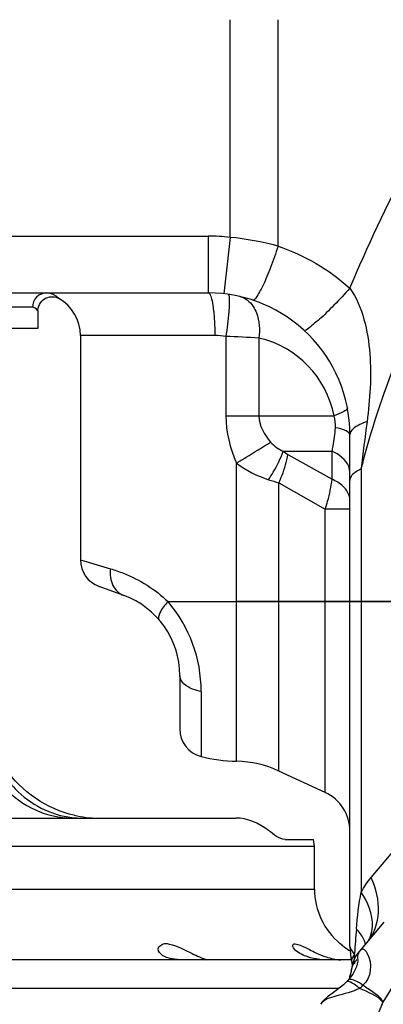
# Model space of a CAD drawing. Header units: millimetres. Extents: x 0 to 11890, y 0 to 8410.
# Tile 65 of 103: x 8269 to 8321, y 2212 to 2351. Entities that reach past the tile are written whole.
import ezdxf

# ---------------------------------------------------------------- set-up
doc = ezdxf.new("R2010")
doc.units = ezdxf.units.MM
doc.header["$LTSCALE"] = 653.95
doc.linetypes.add('CENTER', pattern=[0.6, 0.375, -0.075, 0.075, -0.075])
doc.layers.get('0').update_dxf_attribs({"linetype": 'CONTINUOUS'})
for name, color, linetype in [('304102000001DXF_CONTINUOUS_LINE', 7, 'CONTINUOUS'), ('304103000001_DXF_AXIS', 7, 'CONTINUOUS'), ('304103000001DXF_CONTINUOUS_LINE', 7, 'CONTINUOUS'), ('运动范围_DXF_DIMENSION', 7, 'CONTINUOUS')]:
    doc.layers.add(name, color=color, linetype=linetype)
doc.styles.get("Standard").update_dxf_attribs({"font": 'txt', "width": 0.7})
doc.dimstyles.new('DIMSTYLE_6', dxfattribs={"dimtxt": 100, "dimasz": 60, "dimexe": 2, "dimexo": 0.2, "dimtad": 1, "dimdsep": 46, "dimtxsty": 'Standard', "dimblk": '_FILLED', "dimblk1": '_FILLED', "dimblk2": '_FILLED', "dimcen": 0.09, "dimclrt": 5, "dimazin": 2, "dimtp": 0.01, "dimtm": 0.01, "dimtfac": 1, "dimtofl": 0, "dimtmove": 0, "dimatfit": 3, "dimldrblk": '_FILLED', "dimfxl": 0, "dimtolj": 1, "dimarcsym": 0})

# ---------------------------------------------------------------- blocks, each defined once
blk = doc.blocks.new('_FILLED')
at = {"color": 0, "linetype": 'ByBlock'}
blk.add_solid([(0, 0), (-1, 0.1167), (-1, -0.1167)], dxfattribs=at)
blk = doc.blocks.new('*D33')
at = {"layer": '运动范围_DXF_DIMENSION', "color": 2, "linetype": 'Continuous', "transparency": 16777216}
for p, q in [((7110.32, 2268.78), (9496.4, 2841.39)), ((9066.77, 2738.28), (7110.32, 2268.78)), ((9066.77, 2738.28), (9066.77, 2738.28))]:
    blk.add_line(p, q, dxfattribs=at)
at = {"layer": '运动范围_DXF_DIMENSION', "color": 2, "linetype": 'Continuous', "transparency": 16777216, "xscale": 60, "yscale": 60, "zscale": 60, "rotation": 193.4941138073}
blk.add_blockref('_FILLED', (9066.77, 2738.28), dxfattribs=at)

msp = doc.modelspace()

# ---------------------------------------------------------------- linework, layer by layer
at = {"layer": '304102000001DXF_CONTINUOUS_LINE', "color": 9, "linetype": 'Continuous'}
for p, q in [((8298.923, 2320.104), (8298.923, 2350.777)), ((8305.68, 2318.864), (8305.679, 2350.777)), ((8185.438, 2320.277), (8295.816, 2320.277)), ((8295.816, 2320.277), (8295.816, 2312.277)), ((8298.923, 2320.104), (8298.035, 2312.154)), ((8271.067, 2310.277), (8241.12, 2310.277)), ((8296.764, 2306.277), (8277.816, 2306.277)), ((8298.327, 2306.136), (8298.327, 2294.957)), ((8302.973, 2305.92), (8302.973, 2294.956)), ((8298.327, 2294.957), (8302.973, 2294.957)), ((8302.973, 2294.956), (8313.573, 2294.956)), ((8306.399, 2289.957), (8313.293, 2289.957)), ((8307.072, 2289.523), (8313.293, 2286.009)), ((8313.293, 2286.009), (8313.293, 2289.957)), ((8299.828, 2246.282), (8299.828, 2288.294)), ((8317.416, 2287.467), (8317.416, 2227.858)), ((8305.789, 2285.523), (8312.331, 2281.827)), ((8305.789, 2244.905), (8305.789, 2285.523)), ((8315.816, 2281.827), (8312.331, 2281.827)), ((8312.331, 2241.886), (8312.331, 2281.827)), ((8277.816, 2274.674), (8282.039, 2273.41)), ((8290.169, 2268.777), (8299.828, 2268.777)), ((8360.316, 2268.777), (8299.828, 2268.777)), ((8294.843, 2256.125), (8294.843, 2246.953)), ((8318.823, 2229.916), (8329.316, 2242.422)), ((8325.425, 2220.37), (8320.457, 2212.334)), ((8316.44, 2218.981), (8316.461, 2219.261)), ((8316.103, 2217.3), (8316.099, 2217.106))]:
    msp.add_line(p, q, dxfattribs=at)
at = {"layer": '304102000001DXF_CONTINUOUS_LINE', "color": 7, "linetype": 'Continuous'}
for p, q in [((8241.641, 2312.277), (8295.816, 2312.277)), ((8274.764, 2311.502), (8274.816, 2311.473)), ((8271.816, 2309.758), (8271.816, 2307.277)), ((8271.816, 2307.277), (8188.817, 2307.277)), ((8277.816, 2306.277), (8277.816, 2274.647)), ((8315.816, 2220.183), (8315.816, 2292.277)), ((8283.92, 2269.651), (8280.449, 2270.915)), ((8291.816, 2258.375), (8291.816, 2250.833)), ((8312.331, 2241.886), (8305.789, 2244.905)), ((8320.585, 2223.584), (8316.927, 2219.225)), ((8315.816, 2220.183), (8315.839, 2219.597)), ((8316.686, 2218.897), (8316.418, 2218.39)), ((8316.928, 2219.226), (8316.686, 2218.897)), ((8316.103, 2217.301), (8315.98, 2216.686)), ((8316.24, 2217.887), (8316.103, 2217.3)), ((8316.418, 2218.39), (8316.24, 2217.887)), ((8316.212, 2216.294), (8315.711, 2215.604)), ((8315.848, 2216.093), (8315.734, 2215.636)), ((8315.98, 2216.686), (8315.848, 2216.093)), ((8315.325, 2215.186), (8314.91, 2214.79)), ((8315.491, 2215.359), (8315.324, 2215.185)), ((8315.711, 2215.604), (8315.489, 2215.357))]:
    msp.add_line(p, q, dxfattribs=at)
for points in [[(8271.816, 2309.741), (8271.819, 2309.838), (8271.854, 2310.128), (8271.93, 2310.405), (8272.041, 2310.663), (8272.185, 2310.898), (8272.356, 2311.108), (8272.55, 2311.289), (8272.761, 2311.44), (8272.985, 2311.561), (8273.219, 2311.65), (8273.456, 2311.709), (8273.694, 2311.738), (8273.928, 2311.738)], [(8273.928, 2311.738), (8274.156, 2311.712), (8274.373, 2311.662), (8274.577, 2311.591), (8274.764, 2311.502)], [(8315.816, 2220.183), (8315.833, 2219.687), (8315.902, 2219.005), (8316.004, 2218.315), (8316.042, 2218.068)], [(8318.433, 2221.019), (8318.444, 2221.038), (8318.413, 2220.998), (8318.348, 2220.917)], [(8316.042, 2218.068), (8316.114, 2217.511), (8316.122, 2217.38)], [(8314.91, 2214.79), (8314.076, 2214.121), (8313.288, 2213.558), (8312.631, 2213.064), (8312.043, 2212.516), (8311.674, 2212.04)]]:
    msp.add_lwpolyline(points, dxfattribs=at)
at = {"layer": '304102000001DXF_CONTINUOUS_LINE', "color": 9, "linetype": 'Continuous'}
for centre, radius, start, end in [((8295.816, 2292.277), 28, 83.62989, 90), ((8295.304, 2281.359), 38.914, 74.5365, 84.66436), ((8298.638, 2312.031), 0.0457, 73.46297, 81.85179), ((8299.725, 2309.254), 2.579, 75.97892, 77.03257), ((8296.76, 2297.479), 8.798, 79.73882, 89.97322), ((8290.763, 2093.666), 212.605, 86.70788, 87.96126), ((8299.831, 2292.277), 14, 11.03133, 77.03403), ((8571.27, 2260.133), 255.321, 172.34918, 173.85434), ((8275.381, 2256.124), 19.463, 0.00353, 40.5503), ((8841.012, 2180.375), 525.991, 175.39075, 175.76026), ((8314.726, 2223.073), 4.237, 331.05673, 340.1546), ((8315.099, 2219.934), 2.942, 16.84468, 18.10968), ((8313.838, 2224.701), 5.887, 320.00032, 321.02992), ((8295.872, 2217.642), 20.612, 2.30835, 3.72457), ((8330.956, 2207.996), 17.556, 145.36667, 146.69632), ((8334.094, 2205.83), 21.369, 144.29021, 145.37179), ((8285.169, 2223.791), 31.639, 345.08111, 346.17403), ((8277.316, 2225.746), 39.732, 346.14292, 346.34299), ((8265.396, 2228.606), 51.991, 346.38195, 347.22114), ((8274.973, 2255.238), 58.845, 315.87662, 316.49104)]:
    msp.add_arc(centre, radius, start, end, dxfattribs=at)
at = {"layer": '304102000001DXF_CONTINUOUS_LINE', "color": 7, "linetype": 'Continuous'}
for centre, radius, start, end in [((8271.816, 2306.277), 6, 0, 60.46675), ((8295.816, 2292.277), 20, 0, 90), ((8281.817, 2274.673), 4, 180.00051, 250), ((8279.816, 2258.375), 12, 0.00111, 70.00436), ((8295.816, 2250.833), 4, 180, 255.92196), ((8300.316, 2268.777), 22.5, 255.92196, 268.75669), ((8299.503, 2231.286), 15, 65.22486, 88.75669), ((8309.816, 2236.438), 6, 0.00002, 65.22487)]:
    msp.add_arc(centre, radius, start, end, dxfattribs=at)
at = {"layer": '304102000001DXF_CONTINUOUS_LINE', "color": 9, "linetype": 'Continuous'}
for points in [[(8315.804, 2312.93), (8318.279, 2318.827), (8321.039, 2324.606), (8323.965, 2330.292)], [(8305.68, 2318.864), (8309.394, 2317.637), (8312.918, 2315.571), (8315.804, 2312.93)], [(8317.416, 2287.467), (8320.046, 2298.111), (8324.44, 2308.312), (8329.316, 2318.132)], [(8274.401, 2311.816), (8274.005, 2312.091), (8273.513, 2312.277), (8273.031, 2312.277)], [(8300.35, 2311.756), (8300.702, 2311.668), (8301.04, 2311.501), (8301.331, 2311.284)], [(8301.331, 2311.284), (8301.661, 2311.037), (8301.943, 2310.717), (8302.167, 2310.371)], [(8298.327, 2294.957), (8298.326, 2292.68), (8298.895, 2290.371), (8299.828, 2288.294)], [(8302.973, 2294.956), (8302.972, 2293.605), (8303.732, 2292.268), (8304.628, 2291.255)], [(8313.774, 2293.282), (8313.813, 2293.843), (8313.74, 2294.42), (8313.572, 2294.956)], [(8304.628, 2291.255), (8305.113, 2290.708), (8305.733, 2290.26), (8306.399, 2289.957)], [(8306.399, 2289.957), (8306.615, 2289.801), (8306.84, 2289.654), (8307.072, 2289.523)], [(8299.828, 2288.294), (8301.175, 2287.264), (8302.738, 2286.496), (8304.346, 2285.957)], [(8304.346, 2285.957), (8304.822, 2285.797), (8305.303, 2285.651), (8305.789, 2285.523)], [(8314.826, 2285.035), (8314.383, 2285.447), (8313.848, 2285.767), (8313.293, 2286.009)], [(8315.816, 2283.009), (8315.816, 2283.76), (8315.376, 2284.523), (8314.826, 2285.035)], [(8317.416, 2227.858), (8317.824, 2228.582), (8318.289, 2229.28), (8318.823, 2229.916)], [(8316.722, 2222.643), (8316.863, 2224.391), (8317.065, 2226.14), (8317.416, 2227.858)], [(8317.721, 2221.274), (8317.474, 2221.781), (8317.115, 2222.236), (8316.722, 2222.643)], [(8315.816, 2220.183), (8315.816, 2219.956), (8315.967, 2219.752), (8316.083, 2219.558)], [(8316.083, 2219.558), (8316.199, 2219.364), (8316.322, 2219.174), (8316.44, 2218.981)], [(8317.354, 2219.733), (8317.046, 2219.366), (8316.742, 2218.808), (8316.918, 2218.361)], [(8320.458, 2212.335), (8319.656, 2213.305), (8318.346, 2213.718), (8317.215, 2214.27)], [(8320.457, 2212.334), (8319.696, 2210.49), (8318.9, 2208.646), (8317.867, 2206.94)]]:
    msp.add_open_spline(points, degree=3, dxfattribs=at)
for points, knots in [([(8305.679, 2318.864), (8305.353, 2317.861), (8304.714, 2316.046), (8303.685, 2313.532), (8302.962, 2312.212), (8302.329, 2311.189), (8302.089, 2311.268)], [0, 0, 0, 0, 0.3725235, 0.692604, 0.9107741, 1, 1, 1, 1]), ([(8315.802, 2312.931), (8315.072, 2312.118), (8313.701, 2310.67), (8311.691, 2308.627), (8310.477, 2307.734), (8309.505, 2306.861), (8309.32, 2307.03)], [0, 0, 0, 0, 0.3714558, 0.6942453, 0.9146056, 1, 1, 1, 1]), ([(8315.803, 2312.93), (8317.634, 2310.285), (8319.071, 2303.654), (8318.645, 2297.291), (8318.222, 2294.125)], [0, 0, 0, 0, 0.5017337, 1, 1, 1, 1]), ([(8273.031, 2312.277), (8272.528, 2312.277), (8271.477, 2311.841), (8271.067, 2310.786), (8271.067, 2310.277)], [0, 0, 0, 0, 0.4967781, 1, 1, 1, 1]), ([(8274.816, 2311.474), (8274.788, 2311.515), (8274.638, 2311.62), (8274.508, 2311.741), (8274.401, 2311.816)], [0, 0, 0, 0, 0.2743791, 1, 1, 1, 1]), ([(8295.816, 2312.277), (8296.011, 2312.277), (8296.318, 2311.49), (8296.531, 2310.371), (8296.728, 2308.441), (8296.764, 2307.043), (8296.764, 2306.277)], [0, 0, 0, 0, 0.0944581, 0.3109365, 0.6278844, 1, 1, 1, 1]), ([(8298.764, 2311.767), (8298.853, 2311.051), (8298.682, 2309.155), (8298.49, 2307.288), (8298.327, 2306.136)], [0, 0, 0, 0, 0.3827467, 1, 1, 1, 1]), ([(8298.651, 2312.075), (8298.687, 2312.064), (8298.74, 2311.943), (8298.754, 2311.841), (8298.764, 2311.767)], [0, 0, 0, 0, 0.3310539, 1, 1, 1, 1]), ([(8271.816, 2309.742), (8271.813, 2309.77), (8271.575, 2310.002), (8271.347, 2310.277), (8271.067, 2310.277)], [0, 0, 0, 0, 0.092574, 1, 1, 1, 1]), ([(8302.167, 2310.371), (8302.355, 2310.082), (8303.027, 2308.701), (8303.122, 2307.092), (8302.973, 2305.92)], [0, 0, 0, 0, 0.2256613, 1, 1, 1, 1]), ([(8315.449, 2296.055), (8315.427, 2295.818), (8314.647, 2295.379), (8314.042, 2295.122), (8313.572, 2294.957)], [0, 0, 0, 0, 0.3233053, 1, 1, 1, 1]), ([(8315.446, 2296.105), (8315.448, 2296.097), (8315.45, 2296.08), (8315.449, 2296.063), (8315.449, 2296.055)], [0, 0, 0, 0, 0.4947824, 1, 1, 1, 1]), ([(8318.222, 2294.125), (8317.874, 2294.015), (8316.961, 2293.684), (8315.816, 2292.947), (8315.816, 2292.277)], [0, 0, 0, 0, 0.3525221, 1, 1, 1, 1]), ([(8313.293, 2289.957), (8313.35, 2290.2), (8313.579, 2291.297), (8313.715, 2292.413), (8313.774, 2293.282)], [0, 0, 0, 0, 0.2223699, 1, 1, 1, 1]), ([(8315.816, 2292.277), (8315.816, 2292.533), (8314.977, 2293.046), (8314.29, 2293.181), (8313.775, 2293.282)], [0, 0, 0, 0, 0.3277995, 1, 1, 1, 1]), ([(8299.828, 2288.294), (8300.274, 2288.567), (8301.877, 2289.548), (8303.477, 2290.535), (8304.628, 2291.255)], [0, 0, 0, 0, 0.2777921, 1, 1, 1, 1]), ([(8304.346, 2285.957), (8304.572, 2286.308), (8305.355, 2287.586), (8306.043, 2288.934), (8306.399, 2289.957)], [0, 0, 0, 0, 0.2785903, 1, 1, 1, 1]), ([(8305.789, 2285.523), (8305.951, 2285.871), (8306.505, 2287.158), (8306.925, 2288.515), (8307.072, 2289.523)], [0, 0, 0, 0, 0.2736694, 1, 1, 1, 1]), ([(8315.816, 2286.957), (8315.816, 2287.251), (8315.535, 2288.616), (8314.264, 2289.533), (8313.293, 2289.957)], [0, 0, 0, 0, 0.2178506, 1, 1, 1, 1]), ([(8317.416, 2287.467), (8317.18, 2287.363), (8316.518, 2287.038), (8315.816, 2286.392), (8315.816, 2285.883)], [0, 0, 0, 0, 0.3361824, 1, 1, 1, 1]), ([(8312.331, 2281.827), (8312.452, 2282.198), (8312.868, 2283.567), (8313.183, 2284.973), (8313.293, 2286.009)], [0, 0, 0, 0, 0.2722886, 1, 1, 1, 1]), ([(8282.039, 2273.41), (8281.942, 2272.623), (8282.1, 2271.05), (8283.272, 2269.887), (8283.921, 2269.651)], [0, 0, 0, 0, 0.5344928, 1, 1, 1, 1]), ([(8282.039, 2273.41), (8282.662, 2273.223), (8285.62, 2272.198), (8288.379, 2270.498), (8290.169, 2268.777)], [0, 0, 0, 0, 0.2074204, 1, 1, 1, 1]), ([(8290.169, 2268.777), (8289.724, 2268.299), (8289.128, 2267.631), (8288.714, 2266.434), (8288.934, 2266.176)], [0, 0, 0, 0, 0.6584519, 1, 1, 1, 1]), ([(8294.843, 2256.125), (8294.432, 2256.185), (8293.209, 2256.446), (8291.816, 2257.488), (8291.816, 2258.375)], [0, 0, 0, 0, 0.3190819, 1, 1, 1, 1]), ([(8318.415, 2220.999), (8319.298, 2222.091), (8320.299, 2225.271), (8319.487, 2228.369), (8318.823, 2229.916)], [0, 0, 0, 0, 0.4546352, 1, 1, 1, 1]), ([(8318.712, 2221.635), (8318.871, 2222.075), (8319.264, 2224.242), (8318.332, 2226.429), (8317.416, 2227.858)], [0, 0, 0, 0, 0.2160478, 1, 1, 1, 1]), ([(8317.895, 2220.848), (8317.872, 2220.92), (8317.819, 2221.064), (8317.756, 2221.203), (8317.721, 2221.274)], [0, 0, 0, 0, 0.4904298, 1, 1, 1, 1]), ([(8318.002, 2220.398), (8317.992, 2220.462), (8317.968, 2220.593), (8317.934, 2220.722), (8317.915, 2220.786)], [0, 0, 0, 0, 0.4926713, 1, 1, 1, 1]), ([(8316.44, 2218.981), (8316.365, 2218.904), (8316.235, 2218.752), (8316.135, 2218.577), (8316.1, 2218.491)], [0, 0, 0, 0, 0.5354439, 1, 1, 1, 1]), ([(8316.587, 2218.77), (8316.534, 2218.684), (8316.442, 2218.506), (8316.395, 2218.308), (8316.387, 2218.209)], [0, 0, 0, 0, 0.5035735, 1, 1, 1, 1]), ([(8316.929, 2219.226), (8316.868, 2219.154), (8316.747, 2219.007), (8316.637, 2218.852), (8316.587, 2218.77)], [0, 0, 0, 0, 0.496929, 1, 1, 1, 1]), ([(8317.354, 2219.733), (8317.387, 2219.772), (8317.47, 2219.84), (8317.576, 2219.839), (8317.624, 2219.829)], [0, 0, 0, 0, 0.5080677, 1, 1, 1, 1]), ([(8317.624, 2219.829), (8317.89, 2219.773), (8319.091, 2218.184), (8318.822, 2215.702), (8317.645, 2214.729)], [0, 0, 0, 0, 0.1506673, 1, 1, 1, 1]), ([(8316.1, 2218.491), (8316.072, 2218.422), (8316.031, 2218.283), (8316.031, 2218.137), (8316.042, 2218.068)], [0, 0, 0, 0, 0.517567, 1, 1, 1, 1]), ([(8316.099, 2217.106), (8316.112, 2217.163), (8316.137, 2217.267), (8316.169, 2217.371), (8316.185, 2217.417)], [0, 0, 0, 0, 0.5407901, 1, 1, 1, 1]), ([(8316.185, 2217.417), (8316.199, 2217.46), (8316.228, 2217.535), (8316.264, 2217.606), (8316.283, 2217.635)], [0, 0, 0, 0, 0.5674398, 1, 1, 1, 1]), ([(8316.743, 2218.303), (8316.774, 2218.346), (8316.983, 2218.337), (8316.884, 2218.033), (8316.856, 2217.633), (8316.6, 2216.998), (8316.357, 2216.53), (8316.212, 2216.294)], [0, 0, 0, 0, 0.069356, 0.163935, 0.3062288, 0.6426213, 1, 1, 1, 1]), ([(8316.387, 2218.209), (8316.381, 2218.13), (8316.39, 2217.96), (8316.444, 2217.799), (8316.481, 2217.719)], [0, 0, 0, 0, 0.4749093, 1, 1, 1, 1]), ([(8315.905, 2215.136), (8315.789, 2215.187), (8315.607, 2215.264), (8315.377, 2215.239), (8315.325, 2215.186)], [0, 0, 0, 0, 0.6288444, 1, 1, 1, 1]), ([(8317.651, 2214.725), (8317.429, 2214.888), (8316.844, 2215.267), (8315.829, 2215.713), (8315.489, 2215.357)], [0, 0, 0, 0, 0.3584549, 1, 1, 1, 1]), ([(8317.201, 2214.277), (8317.083, 2214.374), (8316.675, 2214.693), (8316.241, 2214.989), (8315.905, 2215.136)], [0, 0, 0, 0, 0.2932971, 1, 1, 1, 1]), ([(8320.458, 2212.335), (8320.289, 2212.923), (8319.12, 2213.675), (8318.161, 2214.367), (8317.651, 2214.725)], [0, 0, 0, 0, 0.4958374, 1, 1, 1, 1]), ([(8317.202, 2214.278), (8316.136, 2213.772), (8314.274, 2213.321), (8312.12, 2212.715), (8311.668, 2212.033)], [0, 0, 0, 0, 0.5905125, 1, 1, 1, 1])]:
    msp.add_open_spline(points, degree=3, knots=knots, dxfattribs=at)
at = {"layer": '304103000001_DXF_AXIS', "color": 7, "linetype": 'CENTER'}
msp.add_line((6333.501, 2268.777), (8534.198, 2268.777), dxfattribs=at)
at = {"layer": '304103000001DXF_CONTINUOUS_LINE', "color": 7, "linetype": 'Continuous'}
for p, q in [((8177.145, 2238.277), (8299.737, 2238.277)), ((8306.702, 2235.277), (8310.689, 2235.277)), ((8310.816, 2234.277), (8310.689, 2235.277)), ((8310.816, 2228.277), (8310.816, 2234.277)), ((8316.01, 2218.277), (8157.42, 2218.277))]:
    msp.add_line(p, q, dxfattribs=at)
at = {"layer": '304103000001DXF_CONTINUOUS_LINE', "color": 9, "linetype": 'Continuous'}
for p, q in [((8310.816, 2234.277), (8174.364, 2234.277)), ((8144.816, 2228.277), (8310.816, 2228.277)), ((8314.271, 2214.277), (8154.215, 2214.277))]:
    msp.add_line(p, q, dxfattribs=at)
msp.add_arc((8277.977, 2250.595), 12.318, 263.67994, 269.9876, dxfattribs=at)
at = {"layer": '304103000001DXF_CONTINUOUS_LINE', "color": 7, "linetype": 'Continuous'}
for centre, radius, start, end in [((8280.334, 2253.43), 15.154, 257.04251, 263.48431), ((8280.318, 2253.314), 15.037, 263.49654, 269.99403), ((8320.816, 2228.277), 10, 180, 230.53759), ((8320.514, 2227.64), 9.319, 232.20407, 234.20128), ((8320.515, 2227.642), 9.321, 232.21085, 234.19828), ((8320.547, 2227.682), 9.373, 234.18676, 237.5255), ((8320.542, 2227.675), 9.363, 234.18358, 237.52946), ((8320.476, 2227.577), 9.246, 237.55177, 239.70809)]:
    msp.add_arc(centre, radius, start, end, dxfattribs=at)
at = {"layer": '304103000001DXF_CONTINUOUS_LINE', "color": 9, "linetype": 'Continuous'}
for points, knots in [([(8263.013, 2252.91), (8263.095, 2249.195), (8265.756, 2241.719), (8273.134, 2238.277), (8276.603, 2238.277)], [0, 0, 0, 0, 0.5171656, 1, 1, 1, 1]), ([(8266.708, 2244.882), (8267.258, 2243.984), (8269.694, 2240.758), (8273.657, 2238.68), (8276.621, 2238.352)], [0, 0, 0, 0, 0.260848, 1, 1, 1, 1])]:
    msp.add_open_spline(points, degree=3, knots=knots, dxfattribs=at)
at = {"layer": '304103000001DXF_CONTINUOUS_LINE', "color": 7, "linetype": 'Continuous'}
for points in [[(8276.936, 2238.662), (8273.132, 2239.537), (8269.398, 2242.003), (8267.272, 2245.277)], [(8290.369, 2220.523), (8291.497, 2220.275), (8292.522, 2219.68), (8293.567, 2219.186)], [(8293.567, 2219.186), (8293.906, 2219.025), (8294.248, 2218.867), (8294.592, 2218.717)], [(8313.291, 2218.277), (8312.136, 2218.277), (8310.951, 2218.353), (8309.855, 2218.717)], [(8311.116, 2219.24), (8311.555, 2219.046), (8312.002, 2218.868), (8312.457, 2218.717)], [(8312.457, 2218.717), (8312.79, 2218.607), (8313.128, 2218.51), (8313.47, 2218.433)]]:
    msp.add_open_spline(points, degree=3, dxfattribs=at)
for points, knots in [([(8306.702, 2235.277), (8305.806, 2235.277), (8303.782, 2237.203), (8301.372, 2238.277), (8299.737, 2238.277)], [0, 0, 0, 0, 0.3540829, 1, 1, 1, 1]), ([(8288.788, 2219.843), (8288.789, 2220.234), (8289.561, 2220.71), (8290.147, 2220.571), (8290.369, 2220.523)], [0, 0, 0, 0, 0.6330742, 1, 1, 1, 1]), ([(8309.855, 2218.717), (8309.555, 2218.817), (8308.773, 2219.159), (8307.753, 2219.785), (8307.756, 2220.379)], [0, 0, 0, 0, 0.3469483, 1, 1, 1, 1]), ([(8307.756, 2220.379), (8307.758, 2220.73), (8309.772, 2220.051), (8310.334, 2219.585), (8311.116, 2219.24)], [0, 0, 0, 0, 0.2909543, 1, 1, 1, 1]), ([(8314.417, 2220.592), (8314.385, 2220.622), (8314.668, 2220.375), (8314.706, 2220.351), (8314.803, 2220.276)], [0, 0, 0, 0, 0.2636282, 1, 1, 1, 1]), ([(8314.804, 2220.276), (8314.707, 2220.351), (8314.579, 2220.457), (8314.45, 2220.562), (8314.417, 2220.592)], [0, 0, 0, 0, 0.7348666, 1, 1, 1, 1]), ([(8289.784, 2218.717), (8289.633, 2218.783), (8289.184, 2219.012), (8288.788, 2219.492), (8288.788, 2219.843)], [0, 0, 0, 0, 0.3189465, 1, 1, 1, 1]), ([(8293.149, 2218.277), (8292.26, 2218.277), (8291.107, 2218.291), (8290.011, 2218.619), (8289.784, 2218.717)], [0, 0, 0, 0, 0.7824072, 1, 1, 1, 1]), ([(8294.592, 2218.717), (8294.719, 2218.662), (8295.039, 2218.51), (8295.406, 2218.438), (8295.579, 2218.304)], [0, 0, 0, 0, 0.3867171, 1, 1, 1, 1]), ([(8295.579, 2218.304), (8295.582, 2218.303), (8295.586, 2218.299), (8295.588, 2218.295), (8295.588, 2218.293)], [0, 0, 0, 0, 0.6147107, 1, 1, 1, 1]), ([(8313.47, 2218.433), (8313.604, 2218.403), (8313.957, 2218.334), (8314.315, 2218.277), (8314.537, 2218.277)], [0, 0, 0, 0, 0.3821916, 1, 1, 1, 1])]:
    msp.add_open_spline(points, degree=3, knots=knots, dxfattribs=at)

# ---------------------------------------------------------------- dimensions: what is measured, and where the dimension line sits
at = {"layer": '运动范围_DXF_DIMENSION', "color": 2, "linetype": 'Continuous'}
dim = msp.add_radius_dim(center=(7110.316, 2268.777), mpoint=(9066.769, 2738.284), text='R<>', dimstyle='DIMSTYLE_6', override={"dimpost": '<>'}, dxfattribs=at)
dim.commit()
dim.dimension.update_dxf_attribs({"geometry": '*D33', "text_midpoint": (9150.228, 2784.022), "dimtype": 164})

doc.saveas('drawing.dxf')
